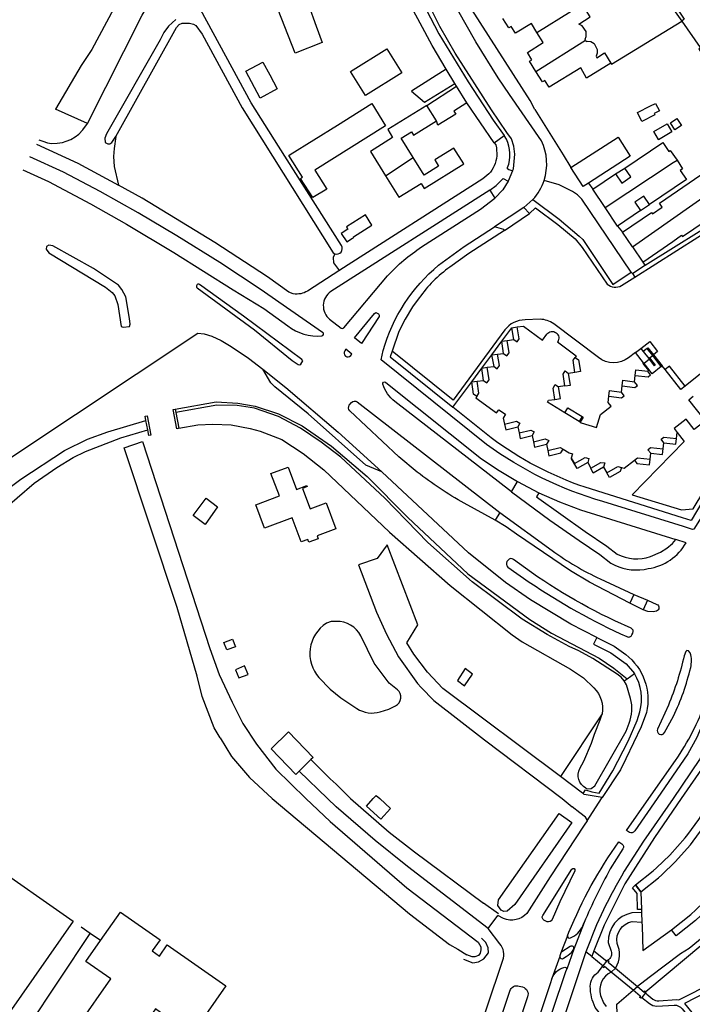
# Model space of a CAD drawing. Header units: metres. Extents: x 89795 to 94000, y 463250 to 466585.
# Tile 16 of 185: x 90657 to 90837, y 463695 to 463959. Entities that reach past the tile are written whole.
import ezdxf

# ---------------------------------------------------------------- set-up
doc = ezdxf.new("R2010")
doc.units = ezdxf.units.M
doc.layers.add('XXX_Background', color=3, linetype='Continuous')

msp = doc.modelspace()

# ---------------------------------------------------------------- linework, layer by layer
at = {"layer": 'XXX_Background'}
for points in [[(90797.69, 463915.81, 0.194401), (90796.98, 463926.48), (90788.42, 463938.88), (90785.4, 463943.34), (90779.39, 463952.96), (90774.54, 463961.52), (90759.41, 463990.79), (90756.03, 463996.36), (90753.57, 464000), (90738.88, 464021.04), (90728.32, 464037.54), (90724.19, 464044.74)], [(90789.21, 463918.35), (90788.19, 463918.66), (90787.92, 463918.9), (90787.89, 463919.26, 0.207922), (90787.6, 463926.91), (90786.97, 463927.91)], [(90784.7, 463925.37), (90784.9, 463924.53), (90784.97, 463922.39, -0.181558), (90782.82, 463917.55), (90781.29, 463916.23), (90742.9, 463891.71)], [(90657.74, 463918.69), (90664.66, 463915.53), (90675.97, 463909.54), (90685.61, 463904.1), (90698.29, 463896.52), (90714.27, 463886.49), (90722.42, 463881.46), (90728.89, 463876.8, 0.189149), (90738.04, 463874.12, 0.754088), (90738.25, 463875.03), (90726.45, 463883.16), (90721.74, 463886.46), (90710.61, 463893.83), (90699.09, 463900.99), (90688.72, 463907.13), (90678.51, 463912.85), (90668.65, 463918.02), (90659.6, 463922.14)], [(90742.9, 463891.71), (90734.2, 463886.13, -0.164047), (90730.38, 463885.36), (90729.17, 463885.83), (90723.48, 463889.94), (90709.27, 463899.13), (90689.76, 463911.02), (90683.46, 463914.59)], [(90794.72, 463910.71, 0.104459), (90797.69, 463915.81)], [(90783.13, 463913.18), (90740.48, 463886.01, 0.504167), (90740.13, 463878.57), (90743.21, 463876.23), (90743.58, 463876.12), (90743.91, 463876.31), (90755.68, 463890.23, -0.064366), (90764.82, 463897.97), (90780.64, 463908.14), (90784.45, 463911.1)], [(90793.79, 463906.94), (90795.38, 463908.45), (90801.36, 463904.01), (90806.01, 463900.16), (90807.91, 463897.86), (90814.63, 463888.01, 0.316694), (90818.49, 463887.59), (90822.03, 463889.9)], [(90851.49, 463839.99), (90846.18, 463834.5), (90842.95, 463830.25), (90837.93, 463822.27), (90837.57, 463822.22), (90835.1, 463823), (90813.46, 463829.7, -0.088042), (90782.27, 463845.01), (90753.92, 463867.71), (90754.51, 463870.23, -0.149633), (90769.37, 463893.09), (90776.2, 463898.11), (90784.41, 463903.35)], [(90787.05, 463902.39), (90777.52, 463896.22), (90772.43, 463892.59, 0.082786), (90764.13, 463884.3), (90762.38, 463881.87), (90760.44, 463878.63), (90758.72, 463875.28), (90756.95, 463870.02)], [(90741.5, 463896.12, 0.7164), (90743.27, 463898.34)], [(90822.21, 463869.67), (90820.38, 463868.27, -0.34893), (90812.3, 463868.33), (90800.29, 463877.37, 0.151196), (90796.61, 463878.56), (90792.6, 463878.4, 0.23205), (90787.15, 463875.72), (90773.32, 463856.89), (90756.95, 463870.02)], [(90790.51, 463876.5), (90792.2, 463876.75), (90797.29, 463873), (90798.44, 463874.59, -0.985099), (90801.31, 463872.49), (90806.32, 463868.75), (90806.03, 463868.35)], [(90788.97, 463832.28), (90757.64, 463856.5, -0.147513), (90754.38, 463861.14, -0.700375), (90755.23, 463861.64), (90780.87, 463841.16), (90785.61, 463837.97), (90790.52, 463835.03)], [(90784.54, 463824.71), (90776.23, 463829.2, -0.036055), (90763.65, 463837.56), (90758.68, 463841.7), (90745.54, 463854.04, -0.351293), (90745.4, 463855.51), (90746.04, 463856.29, -0.410426), (90747.48, 463856.39), (90785.85, 463826.72)], [(90850.15, 463841.49), (90846.93, 463838.39), (90843.32, 463834.22), (90841.52, 463831.81), (90837.14, 463824.63), (90834.89, 463825.31), (90808.69, 463833.51, -0.077093), (90783.47, 463846.76), (90773.22, 463854.99)], [(90699.66, 463849.33), (90704.73, 463850.29), (90708.76, 463850.39), (90713.65, 463850.21), (90718.83, 463849.24), (90721.49, 463848.56), (90727.32, 463846.35), (90732.99, 463842.54), (90738.58, 463838.19), (90756.19, 463821.42), (90772.49, 463807.16), (90789.15, 463793.95), (90791.85, 463792.05), (90804.81, 463784.74), (90808.27, 463782.37), (90811.08, 463779.73, -0.246923), (90813.27, 463772.72)], [(90788.97, 463832.28), (90799.2, 463824.7), (90807.08, 463819.21), (90812.7, 463815.51), (90815.65, 463813.14, 0.163986), (90824.58, 463811.46), (90825.63, 463811.7, 0.231744), (90835.85, 463818.64), (90833.06, 463819.5)], [(90796.32, 463832.02), (90795.66, 463830.92), (90808.69, 463821.61), (90814.55, 463817.71), (90817.36, 463815.56, 0.206138), (90826.24, 463814.92), (90828.94, 463816.1), (90830.62, 463817.18), (90832.18, 463818.43), (90833.06, 463819.5)], [(90785.85, 463826.72), (90799.84, 463816.52, 0.047255), (90812.79, 463808.92), (90821.77, 463804.78)], [(90924.11, 463737.33), (90913.66, 463750), (90910.75, 463753.51), (90867.07, 463806.16), (90862.33, 463809.1, 0.448921), (90857.26, 463806.73), (90849.02, 463782.38), (90848.38, 463780.18), (90845.56, 463772.18), (90842.91, 463766.79), (90839.46, 463760.44), (90832.35, 463750), (90824.43, 463738.55), (90819.21, 463730.49, 0.046069), (90809.06, 463709.3), (90808.93, 463708.92)], [(90825.44, 463803.2), (90827.97, 463802.1, -0.668145), (90827.87, 463800.29), (90827.01, 463800.1), (90825.52, 463800.14), (90824.3, 463800.59)], [(90811.88, 463793.18), (90816.5, 463790.86), (90819.64, 463788.66, -0.290003), (90825.19, 463773.1), (90823.79, 463769.21), (90819.68, 463760.7), (90818.18, 463757.67), (90813.33, 463750.3)], [(90808.2, 463751.34), (90808.86, 463752.31), (90810.56, 463751.78), (90812.47, 463751.43), (90816.12, 463757.41), (90820.23, 463765.43), (90822.68, 463770.94), (90823.43, 463773.25, 0.198664), (90821.99, 463783.52)], [(90808.9, 463752.8), (90809.32, 463752.59), (90810.35, 463752.73), (90811.31, 463753.42), (90819.74, 463768.11), (90820.55, 463770.23, 0.155765), (90820.93, 463776.83), (90819.86, 463780.51), (90819.21, 463781.62)], [(90842.51, 463775.5), (90838.7, 463766.39), (90836.32, 463761.96), (90828.05, 463750), (90822.03, 463741.36), (90821.95, 463741.24, -0.375716), (90820.63, 463740.92), (90819.84, 463741.39), (90825.84, 463750), (90832.95, 463760.21, 0.069333), (90841.1, 463776.1)], [(90808.9, 463752.8, -0.409788), (90807.32, 463758.04), (90808.35, 463759.99), (90810.43, 463764.87), (90811.19, 463767.31), (90812.78, 463771.08), (90813.27, 463772.72)], [(90809.22, 463744.05), (90808.42, 463742.84), (90799.34, 463729.03), (90793.05, 463719.21, -0.320039), (90786.82, 463717.81), (90785.25, 463718.62)], [(90803.98, 463713.2), (90804.36, 463714.16, -0.057278), (90817.77, 463738.41), (90818.54, 463737.89, -0.390092), (90818.88, 463736.47), (90815.46, 463731.12, 0.02609), (90808.46, 463716.74, -0.02609)], [(90823.89, 463719.47), (90821.28, 463719.3, 0.374313), (90814.94, 463711.41), (90815.74, 463709.06, -0.362377), (90814.76, 463706.65, 0.362377)], [(90803.98, 463713.2, 0.775836), (90804.78, 463712.63, 0.200801), (90808.06, 463715.84), (90808.46, 463716.74)], [(90816.85, 463704.48), (90816.95, 463704.59, 0.254891), (90817.28, 463711.14, -0.404151), (90821.34, 463717.01), (90823.97, 463716.81)], [(90745.71, 463666.09), (90749.41, 463663.51, 0.422416), (90754.23, 463664.68), (90756.7, 463668.12, -0.267894), (90763.41, 463671.43, -0.075059), (90768.26, 463670.58), (90773.94, 463668.84), (90786.6, 463706.63, 0.28112), (90785.79, 463711.06), (90782.72, 463715.16)], [(90805.68, 463709.62, 0.759967), (90804.73, 463710.31), (90802.48, 463708.91), (90802.2, 463708.58)], [(90808.93, 463708.92), (90795.78, 463669.5, 0.064795), (90793.74, 463658.33, -0.064795)], [(90801.89, 463707.59, 0.588593), (90802.94, 463707.17), (90803.63, 463707.59, 0.095963), (90805.51, 463709.31), (90805.68, 463709.62)], [(90812.49, 463692.58), (90811.42, 463693.98, -0.111448), (90810.11, 463699.66, -0.248294), (90812.19, 463703.44), (90813.41, 463704.96)], [(90825.32, 463697.5), (90826.89, 463696.21, 0.182912), (90828.46, 463695.74), (90833.24, 463696.09), (90833.86, 463696), (90843.23, 463700.77, -0.135439), (90842.8, 463702.48, -1.077924), (90849.03, 463701.98), (90852.13, 463701.34, -0.091166), (90861.97, 463696.65), (90870.21, 463686.62, -0.388033), (90869.27, 463681.58), (90858.19, 463673.23), (90863.22, 463662.86), (90864.74, 463660.82)], [(90799.8, 463701.74), (90799.71, 463701.48), (90799.42, 463700.55), (90787.41, 463664.77), (90788.23, 463664.55, 0.36885), (90791.28, 463666.51), (90793, 463672.26), (90803.58, 463703.63), (90803.72, 463704.03), (90803.78, 463704.24)], [(90799.8, 463701.74, -0.230289), (90802.99, 463704.7, -0.471663), (90803.78, 463704.24, 0.471663)], [(90815.73, 463703.45, 0.363788), (90812.8, 463697.17), (90813.64, 463695.22), (90814.32, 463694.21)], [(90823.93, 463696.66), (90826.04, 463695, 0.156168), (90827.93, 463694.29), (90832.66, 463694.58, -0.256242), (90834.74, 463693.59), (90840.18, 463686.79, 0.195381), (90842.56, 463685.46), (90850.55, 463683.11, -0.245695), (90852.8, 463680.94), (90861.84, 463662.22), (90863.56, 463659.85)]]:
    msp.add_lwpolyline(points, format="xyb", dxfattribs=at)
for points in [[(90789.21, 463918.35), (90789.45, 463918.97), (90789.83, 463922.88), (90789.61, 463925.03), (90788.91, 463926.99), (90787.73, 463928.71), (90783.56, 463934.8), (90773.81, 463949.93), (90769.71, 463957.14), (90765.85, 463964.89), (90756.95, 463982.02), (90752.53, 463990.11), (90746.26, 464000), (90736.2, 464014.22), (90722.96, 464034.24), (90721.13, 464037.91), (90720.71, 464038.63)], [(90718.82, 464035.31), (90724.02, 464026.4), (90729.1, 464018.54), (90733.13, 464013.36), (90740.37, 464005.7), (90744.57, 464000), (90747.43, 463995.96), (90752.53, 463987.68), (90769.48, 463955.15), (90777.28, 463942.24), (90784.05, 463931.96), (90786.97, 463927.91)], [(90675.15, 463931.13), (90689.83, 463960.16), (90713.31, 464000), (90720.1, 464012.32), (90720.94, 464014.1), (90721.34, 464016.27), (90721.23, 464018.81), (90720.1, 464022.11), (90716.88, 464028.27), (90715.78, 464029.97)], [(90711.48, 464022.47), (90711.93, 464020.88), (90712.22, 464018.13), (90712.11, 464016.24), (90703.04, 464000), (90690.04, 463976.73), (90676.27, 463950.96), (90673.41, 463946.64), (90666.51, 463934.96)], [(90795.25, 463934.83), (90793.93, 463937.26), (90776.02, 463965.28), (90768.71, 463978.81), (90761.48, 463992.7), (90756.83, 464000), (90744.71, 464017.88)], [(90726.37, 463925), (90719.02, 463936.59), (90702.05, 463968.05)], [(90764.43, 463957.98), (90759.14, 463967.86)], [(90829.53, 463965.86), (90830.49, 463966.42), (90835.34, 463959.04), (90834.69, 463958.51)], [(90829.53, 463965.86), (90834.69, 463958.51)], [(90795.79, 463955.51), (90804.93, 463961.24)], [(90808.85, 463953.43), (90808.71, 463953.74), (90809.02, 463954.45), (90808.96, 463955.81), (90807.89, 463957.33), (90807.04, 463957.75), (90810.11, 463959.7), (90807.96, 463963.13), (90804.93, 463961.24)], [(90698.84, 463958.98), (90696.89, 463957.21), (90695.58, 463955.47), (90694.62, 463953.55), (90680.2, 463928.29), (90679.77, 463927.13), (90679.85, 463926), (90680.56, 463925.63), (90681.1, 463925.66), (90681.66, 463926), (90682.73, 463927.62)], [(90795.79, 463955.51), (90794.29, 463957.92), (90790.06, 463955.28), (90788.89, 463957.15), (90788.22, 463956.73), (90786.64, 463959.26)], [(90815.63, 463947.31), (90815.79, 463947.05), (90834.69, 463958.51)], [(90834.69, 463958.51), (90839.61, 463951.5), (90839.25, 463951.16), (90842.21, 463946.21)], [(90682.73, 463927.62), (90699.06, 463956.84), (90699.7, 463957.65), (90700.5, 463958.01), (90702.54, 463957.99), (90703.55, 463957.73), (90704.22, 463957.36), (90705.88, 463955.07), (90716.64, 463935.32), (90741.07, 463896.36), (90741.5, 463896.12)], [(90771.44, 463945.62), (90767.64, 463952.04), (90764.43, 463957.98)], [(90795.5, 463945), (90793.76, 463947.78), (90794.44, 463948.2), (90793.23, 463950.14), (90797.49, 463952.8), (90795.79, 463955.51)], [(90795.5, 463945), (90808.85, 463953.43)], [(90808.85, 463953.43), (90808.99, 463953.13), (90809.47, 463953.19), (90810.24, 463953.12), (90811.1, 463952.53), (90811.96, 463950.91), (90811.94, 463949.99), (90811.64, 463949.13), (90811.87, 463948.72), (90813.96, 463950.07), (90815.63, 463947.31)], [(90749.74, 463938.64), (90745.73, 463945.07), (90755.47, 463951.15), (90759.48, 463944.72), (90749.74, 463938.64)], [(90771.44, 463945.62), (90762.1, 463939.74), (90765.6, 463936.8), (90773.72, 463941.83)], [(90773.72, 463941.83), (90771.44, 463945.62)], [(90809.08, 463943.24), (90807.57, 463946.03), (90799.03, 463940.83), (90797.89, 463942.64), (90797.23, 463942.23), (90795.5, 463945)], [(90815.63, 463947.31), (90809.08, 463943.24)], [(90766.2, 463935.94), (90774.16, 463941.12)], [(90774.16, 463941.12), (90773.72, 463941.83)], [(90777, 463936.61), (90774.16, 463941.12)], [(90675.15, 463931.13), (90666.51, 463934.96)], [(90766.2, 463935.94), (90755.71, 463929.46), (90757.04, 463927.32), (90751.06, 463923.61), (90755.15, 463917.03)], [(90768.81, 463931.76), (90766.2, 463935.94)], [(90777, 463936.61), (90773.49, 463934.43), (90774, 463933.56), (90769.15, 463930.66), (90768.81, 463931.76)], [(90784.34, 463925.93), (90777, 463936.61)], [(90795.25, 463934.83), (90802.78, 463922.69)], [(90823.98, 463931.66), (90822.78, 463934.07), (90826.27, 463935.81), (90827.65, 463936.49), (90828.66, 463934.47), (90827.28, 463933.79), (90827.47, 463933.4), (90823.98, 463931.66)], [(90831.6, 463931.23), (90833.37, 463932.39), (90834.57, 463930.56), (90832.8, 463929.4), (90831.6, 463931.23)], [(90662.06, 463926.7), (90663.09, 463926.34), (90664.39, 463925.93), (90665.42, 463925.75), (90666.99, 463925.8), (90668.42, 463925.99), (90669.39, 463926.31), (90670.68, 463926.83), (90671.83, 463927.52), (90672.76, 463928.25), (90673.91, 463929.37), (90675.15, 463931.13)], [(90762.58, 463921.95), (90759.33, 463927.17), (90762.08, 463928.88), (90762.66, 463927.94), (90768.81, 463931.76)], [(90828.45, 463926.74), (90828.4, 463926.83), (90827.16, 463928.92), (90830.73, 463931.03), (90832.02, 463928.85)], [(90682.73, 463927.62), (90682.25, 463924.37), (90682.13, 463922.23), (90682.24, 463919.58), (90683.46, 463914.59)], [(90784.34, 463925.93), (90786.97, 463927.91)], [(90804.89, 463919.29), (90817.56, 463927.41)], [(90817.56, 463927.41), (90820.85, 463922.29)], [(90832.02, 463928.85), (90828.45, 463926.74)], [(90661.46, 463925.59), (90672.51, 463920.43), (90683.46, 463914.59)], [(90743.27, 463898.34), (90726.37, 463925)], [(90755.15, 463917.03), (90758.69, 463911.32), (90764.67, 463915.03), (90765.53, 463913.64), (90776.15, 463920.24), (90773.5, 463924.51), (90768.33, 463921.3), (90769.39, 463919.6), (90765.53, 463917.2), (90762.58, 463921.95)], [(90784.34, 463925.93), (90784.7, 463925.37)], [(90819.41, 463919.13), (90829.58, 463925.99), (90831.17, 463923.62), (90831.57, 463923.89), (90833.38, 463921.21)], [(90755.15, 463917.03), (90762.58, 463921.95)], [(90802.78, 463922.69), (90804.89, 463919.29)], [(90820.85, 463922.29), (90809.65, 463915.1)], [(90809.65, 463915.1), (90808.18, 463914.16), (90804.89, 463919.29)], [(90814.06, 463908.58), (90832.35, 463920.61), (90833.38, 463921.21)], [(90816.9, 463917.59), (90818.57, 463915.12), (90821.01, 463916.76), (90819.41, 463919.13)], [(90816.9, 463917.59), (90819.41, 463919.13)], [(90868.51, 463919.95), (90862.41, 463916.03), (90862.05, 463916.58), (90846.97, 463906.81), (90824.82, 463892.98), (90824.73, 463893.12)], [(90833.38, 463921.21), (90834.9, 463918.95), (90834.26, 463918.51), (90835.91, 463916.06), (90826, 463909.37)], [(90783.13, 463913.18), (90784.83, 463914.44), (90786.68, 463916.37), (90788.02, 463915.64)], [(90789.21, 463918.35), (90788.02, 463915.64)], [(90810.77, 463913.45), (90816.9, 463917.59)], [(90818.74, 463901.96), (90826.53, 463907.23), (90826.79, 463906.85), (90829.4, 463908.62), (90828.64, 463909.73), (90839.81, 463917.28), (90842.77, 463912.91)], [(90788.02, 463915.64), (90786.6, 463913.33), (90784.45, 463911.1)], [(90821.12, 463891.23), (90807.84, 463910.76), (90806.66, 463911.91), (90805.34, 463912.88), (90801.77, 463914.61), (90797.69, 463915.81)], [(90809.65, 463915.1), (90810.77, 463913.45)], [(90783.13, 463913.18), (90784.45, 463911.1)], [(90814.06, 463908.58), (90810.77, 463913.45)], [(90821.42, 463898), (90842.77, 463912.91)], [(90826, 463909.37), (90824.47, 463911.64), (90822.03, 463909.99), (90823.56, 463907.73)], [(90824.17, 463893.93), (90832.24, 463899.46), (90834.61, 463901.09), (90834.83, 463900.77), (90844.29, 463907.11), (90844.01, 463907.53), (90844.98, 463908.19), (90845.66, 463908.64), (90842.77, 463912.91)], [(90792.25, 463908.53), (90784.41, 463903.35)], [(90792.25, 463908.53), (90794.72, 463910.71)], [(90792.25, 463908.53), (90793.79, 463906.94)], [(90794.72, 463910.71), (90801.75, 463905.39), (90807.16, 463900.86), (90808.06, 463899.95), (90816.16, 463887.9), (90821.12, 463891.23)], [(90817.43, 463903.59), (90814.06, 463908.58)], [(90823.56, 463907.73), (90826, 463909.37)], [(90746.59, 463900.51), (90746.5, 463900.68), (90751.48, 463903.81), (90749.75, 463906.57), (90744.65, 463903.37), (90745.04, 463902.75), (90743.21, 463901.6), (90744.71, 463899.38), (90746.25, 463900.29)], [(90787.05, 463902.39), (90793.79, 463906.94)], [(90823.56, 463907.73), (90817.43, 463903.59)], [(90822.03, 463889.9), (90850.29, 463907.75)], [(90787.05, 463902.39), (90786.87, 463902.69), (90784.41, 463903.35)], [(90817.43, 463903.59), (90818.74, 463901.96)], [(90746.25, 463900.29), (90746.6, 463900.5), (90746.59, 463900.51)], [(90821.42, 463898), (90818.74, 463901.96)], [(90676.76, 463892.16), (90665.84, 463898.25), (90664.74, 463898.48), (90664.09, 463898.11), (90664.01, 463897.34), (90664.78, 463896.36), (90679.99, 463887.15), (90681.78, 463885.72), (90682.47, 463884.86), (90683.25, 463882.54), (90684.17, 463876.64), (90684.68, 463876.48), (90686.42, 463876.59), (90686.54, 463877.23), (90686.44, 463878.8), (90685.44, 463884.62), (90684.31, 463886.6), (90683.45, 463887.75), (90676.76, 463892.16)], [(90821.42, 463898), (90824.17, 463893.93)], [(90741.5, 463896.12), (90741.04, 463895.14), (90741.14, 463893.69), (90742.49, 463891.94), (90742.9, 463891.71)], [(90821.39, 463890.88), (90824.73, 463893.12)], [(90824.17, 463893.93), (90824.73, 463893.12)], [(90821.12, 463891.23), (90821.39, 463890.88)], [(90821.39, 463890.88), (90822.03, 463889.9)], [(90746.76, 463873.61), (90752.18, 463880.13), (90752.51, 463880.35), (90753.21, 463880.02), (90753.42, 463879.69), (90753.38, 463879.3), (90748.67, 463872.06), (90746.76, 463873.61)], [(90629.58, 463821.14), (90636.7, 463828.16), (90642.41, 463833.08), (90655.38, 463842.02), (90704.77, 463874.88), (90706.43, 463874.65), (90708.54, 463874.02), (90710.98, 463872.88), (90713.67, 463871.26), (90718.3, 463868.14), (90722.18, 463865.17)], [(90786.34, 463872.67), (90789.03, 463876.28)], [(90789.03, 463876.28), (90790.51, 463876.5)], [(90789.56, 463873.13), (90789.03, 463876.28)], [(90789.56, 463873.13), (90790.43, 463872.48), (90791.05, 463873.32), (90790.51, 463876.5)], [(90783.65, 463869.07), (90786.34, 463872.67)], [(90786.34, 463872.67), (90787.82, 463872.88)], [(90786.84, 463869.38), (90786.34, 463872.67)], [(90786.84, 463869.38), (90787.68, 463868.76), (90788.32, 463869.61), (90787.82, 463872.88)], [(90787.82, 463872.88), (90789.56, 463873.13)], [(90823.67, 463870.76), (90826.09, 463872.63), (90828.18, 463869.92), (90827.08, 463869.04)], [(90756.95, 463870.02), (90756.42, 463868.49), (90773.22, 463854.99)], [(90780.97, 463865.46), (90783.65, 463869.07)], [(90783.65, 463869.07), (90785.15, 463869.21)], [(90784.26, 463865.94), (90783.65, 463869.07)], [(90784.26, 463865.94), (90785.13, 463865.3), (90785.75, 463866.13), (90785.15, 463869.21)], [(90785.15, 463869.21), (90786.84, 463869.38)], [(90822.21, 463869.67), (90823.67, 463870.76)], [(90824.41, 463866.93), (90822.21, 463869.67)], [(90823.67, 463870.76), (90824.34, 463869.9)], [(90825.36, 463870.74), (90824.34, 463869.9)], [(90824.34, 463869.9), (90825.82, 463868.04)], [(90825.36, 463870.74), (90825.59, 463870.92), (90827.08, 463869.04)], [(90826.85, 463868.86), (90825.36, 463870.74)], [(90826, 463868.19), (90826.85, 463868.86)], [(90829.17, 463865.91), (90826.85, 463868.86)], [(90827.08, 463869.04), (90829.4, 463866.09)], [(90805.96, 463864.32), (90805.46, 463867.58), (90806.03, 463868.35)], [(90806.03, 463868.35), (90806.97, 463867.67), (90807.45, 463864.54), (90805.96, 463864.32)], [(90824.41, 463866.93), (90824.18, 463866.75), (90825.73, 463864.79)], [(90824.57, 463866.73), (90824.41, 463866.93)], [(90825.98, 463867.84), (90824.57, 463866.73)], [(90825.95, 463864.97), (90824.57, 463866.73)], [(90825.82, 463868.04), (90826, 463868.19)], [(90825.98, 463867.84), (90825.82, 463868.04)], [(90826, 463868.19), (90827.55, 463866.22), (90827.38, 463866.09), (90825.98, 463867.84)], [(90829.17, 463865.91), (90829.4, 463866.09)], [(90830.2, 463865.07), (90829.4, 463866.09)], [(90754.11, 463837.67), (90749.87, 463839.41), (90734.33, 463853.17), (90725.4, 463860.44), (90724.32, 463861.56), (90722.18, 463865.17)], [(90722.18, 463865.17), (90728.39, 463860.24), (90742.4, 463848.33), (90754.11, 463837.67)], [(90778.26, 463861.82), (90780.97, 463865.46)], [(90780.97, 463865.46), (90782.45, 463865.68)], [(90781.43, 463862.16), (90780.97, 463865.46)], [(90781.43, 463862.16), (90782.33, 463861.5), (90782.93, 463862.3), (90782.45, 463865.68)], [(90782.45, 463865.68), (90784.26, 463865.94)], [(90803.27, 463860.71), (90802.8, 463863.83), (90803.37, 463864.73), (90804.28, 463864.06)], [(90803.27, 463860.71), (90804.76, 463860.93), (90804.28, 463864.06)], [(90805.96, 463864.32), (90804.28, 463864.06)], [(90821.99, 463861.81), (90822.18, 463863.5)], [(90822.18, 463863.5), (90822.35, 463864.99), (90825.52, 463864.63)], [(90822.18, 463863.5), (90825.61, 463863.11), (90826.29, 463863.65), (90825.52, 463864.63)], [(90825.52, 463864.63), (90825.73, 463864.79)], [(90825.73, 463864.79), (90825.95, 463864.97)], [(90829.17, 463865.91), (90826.73, 463863.98), (90825.95, 463864.97)], [(90835.57, 463860.62), (90831.34, 463865.98), (90830.2, 463865.07)], [(90835.57, 463860.62), (90834.43, 463859.71), (90830.2, 463865.07)], [(90840.16, 463864.28), (90835.57, 463860.62)], [(90773.22, 463854.99), (90778.26, 463861.82)], [(90778.26, 463861.82), (90779.75, 463861.98)], [(90779.64, 463857.84), (90778.72, 463858.52), (90778.26, 463861.82)], [(90779.64, 463857.84), (90780.2, 463858.72), (90779.75, 463861.98)], [(90779.75, 463861.98), (90781.43, 463862.16)], [(90800.62, 463857.08), (90800.13, 463860.11), (90800.71, 463861.1), (90801.6, 463860.45)], [(90803.27, 463860.71), (90801.6, 463860.45)], [(90818.45, 463859.03), (90818.64, 463860.72)], [(90818.64, 463860.72), (90818.82, 463862.2), (90821.99, 463861.81)], [(90818.64, 463860.72), (90822.04, 463860.29), (90822.76, 463860.83), (90821.99, 463861.81)], [(90800.62, 463857.08), (90802.06, 463857.28), (90801.6, 463860.45)], [(90815.11, 463857.93), (90815.28, 463859.42), (90818.45, 463859.03)], [(90815.11, 463857.93), (90818.52, 463857.51), (90819.22, 463858.05), (90818.45, 463859.03)], [(90698.7, 463854.48), (90709.7, 463856.38), (90715.46, 463856.08), (90720.1, 463855.28), (90726.43, 463853.22), (90732.73, 463849.95), (90740.63, 463844.54), (90750.24, 463836.35), (90761.13, 463825.4), (90777.27, 463810.26), (90793.85, 463798.02), (90799.73, 463794.35), (90812.45, 463787.62), (90816.43, 463784.98), (90820.03, 463782.16)], [(90819.21, 463781.62), (90818.35, 463782.59), (90817.33, 463783.39), (90810.74, 463787.56), (90807.01, 463789.66), (90804.47, 463790.83), (90798.53, 463794.01), (90791.83, 463798.09), (90778.38, 463808.14), (90766.49, 463818.72), (90754.95, 463830.59), (90743.14, 463841.6), (90737.89, 463845.57), (90732.28, 463849.38), (90726.36, 463852.51), (90719.92, 463854.7), (90715.3, 463855.41), (90709.81, 463855.53), (90698.87, 463853.55)], [(90779.64, 463857.84), (90779.38, 463857.49), (90784.9, 463853.44), (90785.52, 463854.28), (90787.35, 463853.15), (90786.7, 463852.07), (90787.09, 463850.4)], [(90803.3, 463853.5), (90798.62, 463856.37), (90798.91, 463856.84), (90800.62, 463857.08)], [(90807.37, 463851.01), (90807.68, 463850.81), (90811.79, 463849.55), (90812.88, 463853.06), (90815.68, 463855.27), (90814.91, 463856.25), (90815.11, 463857.93)], [(90841.01, 463851.37), (90836.58, 463856.98), (90837.71, 463857.91)], [(90699.66, 463849.33), (90699.12, 463849.19), (90698.15, 463854.39), (90698.7, 463854.48)], [(90698.7, 463854.48), (90698.87, 463853.55)], [(90698.87, 463853.55), (90699.66, 463849.33)], [(90803.3, 463853.5), (90804.1, 463854.8), (90807.91, 463852.46)], [(90807.11, 463851.16), (90803.3, 463853.5)], [(90651.89, 463831.62), (90657.21, 463835.65), (90668.95, 463843.37), (90675.13, 463846.42), (90680.55, 463848.34), (90690.82, 463851.4)], [(90690.82, 463851.4), (90690.6, 463852.56), (90691.15, 463852.65), (90692.11, 463847.5), (90691.57, 463847.36), (90691.28, 463848.9)], [(90691.28, 463848.9), (90690.82, 463851.4)], [(90787.09, 463850.4), (90790.29, 463851.2), (90791.2, 463850.66), (90790.65, 463849.74)], [(90787.09, 463850.4), (90787.43, 463848.94), (90790.65, 463849.74)], [(90807.91, 463852.46), (90807.11, 463851.16)], [(90807.37, 463851.01), (90807.11, 463851.16)], [(90807.91, 463852.46), (90808.16, 463852.3), (90807.37, 463851.01)], [(90841.01, 463851.37), (90838.02, 463849.02), (90835.86, 463851.78), (90832.62, 463849.23), (90833.4, 463848.24)], [(90651.62, 463826.77), (90660.81, 463834.57), (90666.88, 463838.8), (90671.23, 463841.48), (90674.61, 463843.06), (90684.08, 463846.75), (90691.28, 463848.9)], [(90790.65, 463849.74), (90790.97, 463848.09)], [(90790.97, 463848.09), (90794.14, 463848.84), (90795.06, 463848.34), (90794.49, 463847.38)], [(90790.97, 463848.09), (90791.26, 463846.61), (90794.49, 463847.38)], [(90833.4, 463848.24), (90835.34, 463845.81), (90821.37, 463831.51), (90834.57, 463827.42), (90837.72, 463827.7), (90840.61, 463832.42), (90844.39, 463837.23), (90849.02, 463842)], [(90833.22, 463846.57), (90833.4, 463848.24)], [(90710.71, 463766.3), (90709.11, 463768.96), (90705.9, 463777.42), (90704.6, 463782.86), (90699.2, 463801.21), (90684.96, 463844.08), (90689.85, 463845.78), (90707.98, 463790.28), (90710.51, 463783.27), (90713.92, 463775.82), (90716.83, 463770.11), (90720.48, 463764.6), (90725.66, 463757.84), (90733.7, 463750), (90740.24, 463743.82), (90760.82, 463726.08), (90779.96, 463711.47), (90780.69, 463710.19), (90780.76, 463709.39), (90780.5, 463708.56), (90780.06, 463707.94), (90779.14, 463707.57), (90778.43, 463707.55), (90776.95, 463708.08)], [(90794.49, 463847.38), (90794.82, 463845.73)], [(90794.82, 463845.73), (90797.98, 463846.51), (90798.93, 463846.03), (90798.34, 463845.05)], [(90794.82, 463845.73), (90795.12, 463844.26), (90798.34, 463845.05)], [(90798.34, 463845.05), (90798.67, 463843.39)], [(90826.34, 463842.63), (90825.57, 463843.59), (90826.26, 463844.15), (90829.66, 463843.78), (90829.88, 463845.46)], [(90826.34, 463842.63), (90829.5, 463842.29), (90829.88, 463845.46)], [(90829.88, 463845.46), (90829.11, 463846.42), (90829.81, 463846.98), (90833.22, 463846.57)], [(90829.88, 463845.46), (90833.04, 463845.08), (90833.22, 463846.57)], [(90798.67, 463843.39), (90801.98, 463844.2), (90802.82, 463843.7)], [(90798.67, 463843.39), (90798.96, 463841.92), (90802.23, 463842.71), (90802.82, 463843.7)], [(90802.82, 463843.7), (90804.39, 463842.7), (90805.29, 463842.45), (90804.96, 463841.28)], [(90826.15, 463841.02), (90826.34, 463842.63)], [(90804.96, 463841.28), (90805.84, 463839.85), (90808.74, 463841.46), (90809.75, 463841.19), (90809.47, 463840.15)], [(90809.47, 463840.15), (90806.57, 463838.54), (90804.96, 463841.28)], [(90809.47, 463840.15), (90810.23, 463838.65)], [(90810.23, 463838.65), (90812.95, 463840.17), (90814, 463840.03), (90813.68, 463838.86)], [(90818.48, 463838.81), (90819.18, 463838.65), (90821.93, 463840.82)], [(90821.93, 463840.82), (90822.81, 463841.39), (90826.15, 463841.02)], [(90821.93, 463840.82), (90822.62, 463839.9), (90825.99, 463839.53), (90826.15, 463841.02)], [(90732.82, 463833.2), (90734.9, 463827.68), (90739.16, 463829.29), (90741.78, 463822.34), (90736.74, 463820.44), (90737.02, 463819.69), (90734.52, 463818.74), (90734.24, 463819.49), (90732.48, 463818.83), (90730.04, 463825.31), (90722.68, 463822.54), (90720.32, 463828.81), (90726.64, 463831.19), (90724.38, 463837.18), (90728.96, 463838.91), (90731.22, 463832.92), (90734.03, 463833.98), (90734.13, 463833.69), (90732.82, 463833.2)], [(90811.88, 463793.18), (90804.91, 463796.82), (90794.03, 463803.34), (90787.36, 463807.98), (90777.39, 463815.89), (90754.11, 463837.67)], [(90813.68, 463838.86), (90810.91, 463837.31), (90810.23, 463838.65)], [(90813.68, 463838.86), (90814.51, 463837.4)], [(90814.51, 463837.4), (90817.51, 463839.07), (90818.48, 463838.81)], [(90818.48, 463838.81), (90818.16, 463837.72), (90815.24, 463836.09), (90814.51, 463837.4)], [(90788.97, 463832.28), (90790.52, 463835.03)], [(90790.52, 463835.03), (90796.32, 463832.02)], [(90796.32, 463832.02), (90801.81, 463829.57), (90807.44, 463827.45), (90833.06, 463819.5)], [(90706.97, 463830.58), (90710.05, 463828.25), (90706.73, 463823.48), (90703.46, 463825.95), (90706.97, 463830.58)], [(90785.85, 463826.72), (90784.54, 463824.71)], [(90820.73, 463802.4), (90809.87, 463808.08), (90804.81, 463811.05), (90790.25, 463820.89), (90787.48, 463822.92), (90784.54, 463824.71)], [(90802.08, 463755.94), (90770.49, 463779.48), (90766.39, 463783.88), (90762.71, 463788.73), (90760.82, 463791.8), (90763.83, 463796.58), (90755.59, 463818.03), (90752.85, 463814.37), (90747.91, 463812.72), (90752.75, 463799.99), (90755.39, 463794.1), (90758.6, 463788.02), (90763.73, 463780.88), (90764.72, 463779.78)], [(90821.77, 463804.78), (90820.73, 463802.4)], [(90821.77, 463804.78), (90825.44, 463803.2)], [(90825.44, 463803.2), (90824.3, 463800.59)], [(90824.3, 463800.59), (90820.73, 463802.4)], [(90714.08, 463792.74), (90714.85, 463790.74), (90712.54, 463789.88), (90711.71, 463791.83), (90714.08, 463792.74)], [(90811.88, 463793.18), (90810.95, 463791.41), (90815.63, 463789.06), (90819.71, 463786.16), (90821.99, 463783.52)], [(90717.25, 463785.57), (90714.82, 463784.56), (90715.79, 463782.36), (90718.22, 463783.31), (90717.25, 463785.57)], [(90778.52, 463783.41), (90776.53, 463784.88), (90774.45, 463781.7), (90776.3, 463780.24), (90778.52, 463783.41)], [(90819.21, 463781.62), (90820.03, 463782.16)], [(90820.03, 463782.16), (90821.99, 463783.52)], [(90764.72, 463779.78), (90768.06, 463776.31), (90781.69, 463765.73), (90802.57, 463750), (90805.25, 463747.8)], [(90813.27, 463772.72), (90802.08, 463755.94)], [(90852.72, 463766.25), (90846.15, 463769.17), (90841.89, 463760.89), (90840.79, 463759.06), (90834.53, 463750), (90827.31, 463739.59), (90819.41, 463727.1), (90813.8, 463716.05), (90811.08, 463709.12)], [(90710.71, 463766.3), (90713.74, 463761.29), (90718.6, 463755.62), (90724.66, 463750), (90761.6, 463719.1), (90772.27, 463710.86), (90774.56, 463709.63), (90776.95, 463708.08)], [(90731.93, 463757.35), (90731.04, 463756.47), (90724.42, 463763.37), (90729.08, 463767.88), (90735.68, 463761.05), (90735.08, 463760.45)], [(90735.08, 463760.45), (90731.93, 463757.35)], [(90740.25, 463755.28), (90735.08, 463760.45)], [(90782.72, 463715.16), (90761.02, 463731.76), (90752.35, 463738.72), (90741.88, 463747.76), (90739.57, 463750), (90731.93, 463757.35)], [(90740.25, 463755.28), (90741.84, 463753.89), (90745.73, 463750), (90756.15, 463740.99), (90762.92, 463735.72), (90781.46, 463721.96)], [(90808.05, 463751.47), (90802.08, 463755.94)], [(90822.27, 463726.85), (90826.96, 463730.62), (90827.85, 463731.41), (90831.43, 463734.85), (90835.53, 463739.46), (90836.28, 463740.4), (90839.21, 463744.4), (90839.88, 463745.4), (90842.48, 463749.66), (90842.67, 463750), (90843.06, 463750.7), (90845.36, 463755.31), (90845.74, 463756.16), (90847.62, 463755.28)], [(90823.71, 463725), (90828.4, 463728.77), (90829.29, 463729.56), (90832.87, 463733), (90836.97, 463737.61), (90837.72, 463738.54), (90840.65, 463742.55), (90841.32, 463743.55), (90843.92, 463747.8), (90844.5, 463748.85), (90845.07, 463750), (90846.8, 463753.46), (90847.62, 463755.28)], [(90753.57, 463750), (90756.48, 463747.3), (90753.83, 463744.44), (90750, 463748), (90751.85, 463750), (90752.65, 463750.86), (90753.57, 463750)], [(90808.2, 463751.34), (90808.05, 463751.47)], [(90813.33, 463750.3), (90808.49, 463751.1), (90808.2, 463751.34)], [(90809.22, 463744.05), (90813.13, 463750), (90813.33, 463750.3)], [(90809.22, 463744.05), (90809.23, 463744.31), (90808.84, 463745.04), (90807.31, 463746.16), (90805.25, 463747.8)], [(90823.97, 463716.81), (90824, 463715.84), (90824.24, 463709.2), (90831.88, 463714.78), (90837.05, 463718.89), (90838.44, 463720.12), (90842.68, 463724.19), (90847.42, 463729.52), (90848.63, 463731.02), (90851.93, 463735.54), (90852.95, 463737.05), (90856.36, 463742.63), (90856.55, 463743.01), (90856.8, 463743.5), (90859.31, 463748.55)], [(90860.98, 463747.57), (90858.12, 463741.75), (90854.09, 463735.15), (90849.53, 463729), (90844.04, 463722.66), (90839.79, 463718.59), (90838.34, 463717.3), (90833.13, 463713.16), (90831.88, 463714.78)], [(90786.2, 463720.08), (90785.31, 463721.31), (90785.46, 463722.79), (90801.75, 463745.96), (90805.19, 463743.61), (90789.88, 463721.59), (90787.76, 463719.76), (90786.91, 463719.7), (90786.2, 463720.08)], [(90880.11, 463744.73), (90875.27, 463740.22), (90824.97, 463698.19)], [(90680.4, 463643.6), (90632.75, 463575.11), (90569.51, 463622.51), (90614.64, 463686.46), (90616.44, 463688.6), (90648.15, 463733.17), (90671.24, 463717.08), (90654.11, 463692.51)], [(90823.86, 463720.24), (90822.78, 463720.23), (90822.65, 463724.5), (90821.39, 463726.09), (90822.27, 463726.85), (90823.71, 463725)], [(90822.72, 463726.27), (90822.27, 463726.85)], [(90823.71, 463725), (90822.72, 463726.27)], [(90823.71, 463725), (90823.86, 463720.24)], [(90785.5, 463719.09), (90781.46, 463721.96)], [(90678.63, 463711.91), (90683.97, 463719.55), (90694.59, 463712.14), (90692.48, 463709.11), (90694.41, 463707.76), (90696.52, 463710.79), (90712.26, 463699.75), (90706.88, 463692.06)], [(90782.72, 463715.16), (90785.25, 463718.62)], [(90848.15, 463719.23), (90836.68, 463709.8), (90834.36, 463708.37), (90825.92, 463702.04), (90822.81, 463699.54)], [(90823.86, 463720.24), (90823.89, 463719.47)], [(90823.89, 463719.47), (90823.97, 463716.81)], [(90675.87, 463713.84), (90673.45, 463715.54)], [(90808.46, 463716.74), (90805.68, 463709.62)], [(90692.36, 463654.37), (90660.91, 463676.82), (90659.16, 463688.79), (90675.87, 463713.84)], [(90678.63, 463711.91), (90675.87, 463713.84)], [(90803.98, 463713.2), (90802.2, 463708.58)], [(90706.88, 463692.06), (90703, 463686.51), (90693.34, 463693.55), (90684.7, 463681.17), (90698.51, 463671.52), (90693.9, 463664.91), (90666, 463684.38), (90670.67, 463691.07), (90672.85, 463689.44), (90681.35, 463701.62), (90674.7, 463706.27), (90678.63, 463711.91)], [(90776.09, 463706.9), (90778.57, 463705.9), (90780.12, 463706.22), (90781.56, 463707), (90782.75, 463708.65), (90782.69, 463709.96), (90782.05, 463711.4), (90780.93, 463712.53)], [(90801.89, 463707.59), (90799.8, 463701.74)], [(90802.2, 463708.58), (90801.94, 463707.8), (90801.89, 463707.59)], [(90805.68, 463709.62), (90803.78, 463704.24)], [(90810.55, 463707.62), (90808.93, 463708.92)], [(90811.08, 463709.12), (90810.55, 463707.62)], [(90810.55, 463707.62), (90813.58, 463705.17)], [(90811.08, 463709.12), (90814.51, 463706.34)], [(90813.41, 463704.96), (90813.58, 463705.17)], [(90815.73, 463703.45), (90813.92, 463704.95), (90813.79, 463704.83), (90813.86, 463704.77), (90813.76, 463704.63), (90813.41, 463704.96)], [(90813.58, 463705.17), (90814.51, 463706.34)], [(90814.51, 463706.34), (90814.76, 463706.65)], [(90814.76, 463706.65), (90815.15, 463706.36), (90815.01, 463706.21), (90814.91, 463706.29), (90814.87, 463706.13), (90816.85, 463704.48)], [(90816.85, 463704.48), (90815.73, 463703.45)], [(90821.64, 463698.56), (90815.73, 463703.45)], [(90816.85, 463704.48), (90822.81, 463699.54)], [(90819.57, 463689.38), (90817.31, 463692.22), (90817.19, 463694.82), (90821.64, 463698.56)], [(90821.64, 463698.56), (90822.81, 463699.54)], [(90823.53, 463696.99), (90821.64, 463698.56)], [(90822.81, 463699.54), (90824.61, 463698.04), (90824.7, 463698.19), (90824.59, 463698.26), (90824.68, 463698.41), (90824.97, 463698.19)], [(90823.93, 463696.66), (90823.73, 463696.41), (90823.34, 463696.69), (90823.47, 463696.84), (90823.54, 463696.77), (90823.64, 463696.91), (90823.53, 463696.99)], [(90824.91, 463697.84), (90823.93, 463696.66)], [(90824.97, 463698.19), (90825.11, 463698.08), (90824.91, 463697.84)], [(90825.32, 463697.5), (90824.91, 463697.84)]]:
    msp.add_lwpolyline(points, dxfattribs=at)
for points in [[(90736.52, 463957.17), (90738.12, 463952.84), (90730.86, 463949.97), (90725.28, 463964.12), (90729.89, 463965.94), (90731.48, 463961.68), (90734.41, 463962.88)], [(90722.23, 463947.56), (90724.07, 463944.13), (90726.07, 463940.36), (90721.49, 463937.91), (90717.64, 463945.11), (90722.16, 463947.54)], [(90751.42, 463936.42), (90755.13, 463930.46), (90736.12, 463918.6), (90739.35, 463913.46), (90735.59, 463911.22), (90732.3, 463916.33), (90732.84, 463916.68), (90729.18, 463922.54), (90729.55, 463922.79), (90742.22, 463930.68)]]:
    msp.add_lwpolyline(points, close=True, dxfattribs=at)
for points in [[(90705.15, 463887.88, 0.934555), (90704.54, 463887.05), (90719.92, 463875.72), (90730.1, 463867.52), (90731.71, 463866.43), (90732.1, 463866.35), (90732.43, 463866.57), (90732.9, 463867.43), (90732.7, 463867.79), (90716.97, 463879.43)], [(90744.19, 463870.12, 0.992912), (90745.8, 463868.89), (90746.08, 463869.22), (90744.5, 463870.51)], [(90789.46, 463814.17, 0.408487), (90788.04, 463813.98), (90787.71, 463813.55, 0.393048), (90787.99, 463812.11), (90793.7, 463808.08, 0.043709), (90819.94, 463793.45, 0.442059), (90821.26, 463793.91), (90821.55, 463794.39, 0.408885), (90821.07, 463795.72), (90816.68, 463797.66, -0.051255)], [(90741.92, 463797.52), (90740.56, 463797.49), (90739.25, 463797.04, 0.461006), (90737.26, 463782.45), (90740.25, 463779.33), (90743.16, 463776.99), (90747.47, 463774.16, 0.225982), (90753.71, 463773.27), (90756.01, 463773.99), (90757.82, 463774.87, 0.545711), (90758.32, 463779.19), (90756.13, 463780.99), (90752.11, 463786.36), (90748.49, 463793.65, 0.290059)], [(90836.44, 463789.67), (90836.05, 463789.7), (90835.75, 463789.45), (90835.3, 463788.33, -0.044667), (90831.06, 463775.05), (90828.13, 463768.64, 0.937021), (90830.01, 463767.7), (90832.43, 463772.11, 0.05249), (90837.05, 463785.12, 0.136026), (90836.95, 463789.08)], [(90805.15, 463731.07, -0.907621), (90805.96, 463730.63), (90801.91, 463722.3), (90799.83, 463717.54, -0.412818), (90798.51, 463716.96), (90797.78, 463717.29, -0.440838), (90797.32, 463718.67)], [(90791.02, 463699.71), (90791.94, 463699.45, -0.435252), (90793.26, 463696.83), (90783.09, 463666.12), (90778.27, 463667.54), (90788.53, 463698.37, -0.428954)], [(90848.48, 463700.56, -0.366739), (90844.45, 463699.69), (90835.43, 463695.06), (90841.33, 463687.77, 0.171321), (90842.95, 463686.9), (90850.95, 463684.58, -0.245802), (90854.39, 463681.17), (90857.55, 463674.62), (90868.66, 463683.03, 0.386764), (90868.8, 463685.95), (90860.83, 463695.61), (90859.49, 463696.7, 0.075568), (90850.7, 463700.1)]]:
    msp.add_lwpolyline(points, format="xyb", close=True, dxfattribs=at)

doc.saveas('drawing.dxf')
